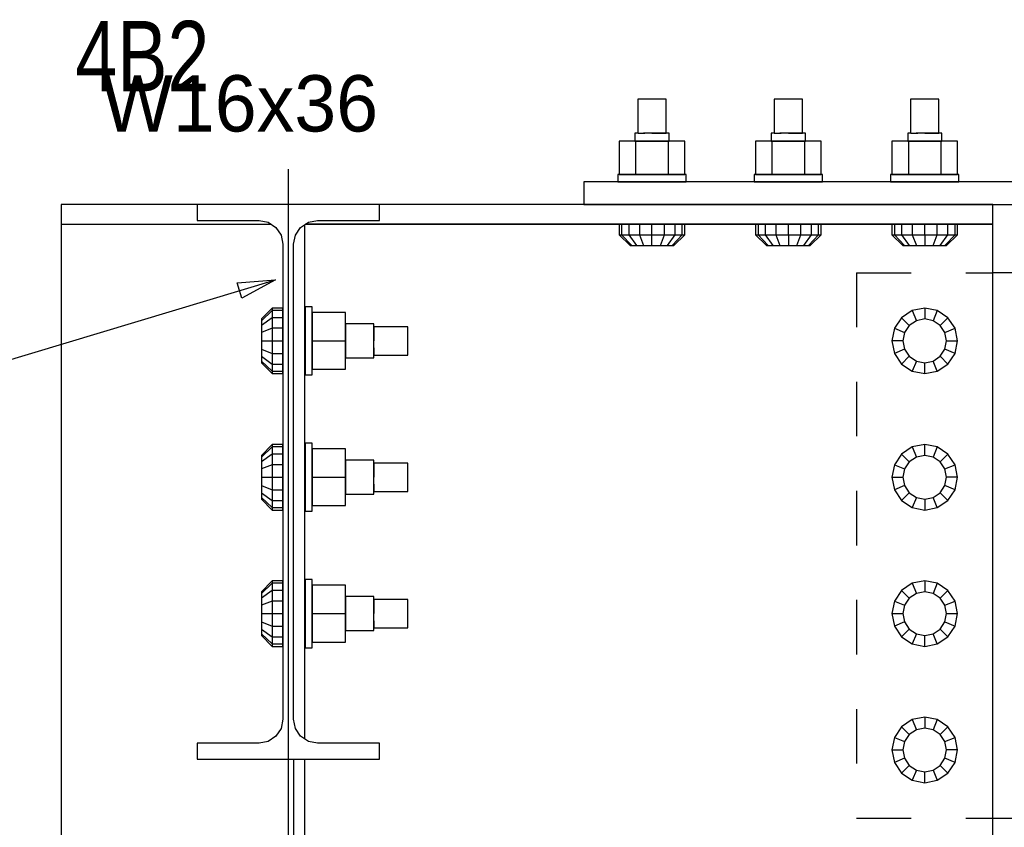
# Model space of a CAD drawing. Header units: inches. Extents: x -17.2 to 17.5, y -11.2 to 11.2.
# Tile 6 of 41: x -13.2 to -11.4, y 2.5 to 4. Entities that reach past the tile are written whole.
import ezdxf
from ezdxf.enums import TextEntityAlignment as Align

# ---------------------------------------------------------------- set-up
doc = ezdxf.new("R2010")
doc.units = ezdxf.units.IN
doc.header["$LTSCALE"] = 2.5
doc.header["$MEASUREMENT"] = 0
doc.linetypes.add('SDS2_5', pattern=[0.04, 0.02, -0.02])
doc.layers.add('Layer_0', color=7, linetype='Continuous')

msp = doc.modelspace()

# ---------------------------------------------------------------- linework, layer by layer
at = {"color": 1, "linetype": 'Continuous'}
for p, q in [((-12.6983, 3.7399), (-12.6983, -1.5161)), ((-12.6983, 3.7399), (-12.6983, -1.5161)), ((-13.8368, 3.2015), (-12.7218, 3.537)), ((-12.792, 3.5313), (-12.7218, 3.537)), ((-12.7835, 3.503), (-12.792, 3.5313)), ((-12.7218, 3.537), (-12.7835, 3.503)), ((-12.7218, 3.537), (-12.7218, 3.537))]:
    msp.add_line(p, q, dxfattribs=at)
at = {"color": 1, "linetype": 'SDS2_5'}
for p, q in [((-11.6566, 3.55), (-11.4066, 3.55)), ((-11.6566, 3.55), (-11.6566, 2.55)), ((-11.6566, 2.55), (-11.4066, 2.55))]:
    msp.add_line(p, q, dxfattribs=at)
at = {"layer": 'Layer_0', "color": 1, "linetype": 'Continuous'}
for p, q in [((-12.0542, 3.8683), (-12.0577, 3.8683)), ((-12.0577, 3.8683), (-12.0577, 3.8058)), ((-12.0446, 3.8683), (-12.0542, 3.8683)), ((-12.0316, 3.8683), (-12.0446, 3.8683)), ((-12.0186, 3.8683), (-12.0316, 3.8683)), ((-12.0091, 3.8683), (-12.0186, 3.8683)), ((-12.0056, 3.8683), (-12.0091, 3.8683)), ((-12.0056, 3.8058), (-12.0056, 3.8683)), ((-11.8042, 3.8683), (-11.8077, 3.8683)), ((-11.8077, 3.8683), (-11.8077, 3.8058)), ((-11.7946, 3.8683), (-11.8042, 3.8683)), ((-11.7816, 3.8683), (-11.7946, 3.8683)), ((-11.7686, 3.8683), (-11.7816, 3.8683)), ((-11.7591, 3.8683), (-11.7686, 3.8683)), ((-11.7556, 3.8683), (-11.7591, 3.8683)), ((-11.7556, 3.8058), (-11.7556, 3.8683)), ((-11.5542, 3.8683), (-11.5577, 3.8683)), ((-11.5577, 3.8683), (-11.5577, 3.8058)), ((-11.5446, 3.8683), (-11.5542, 3.8683)), ((-11.5316, 3.8683), (-11.5446, 3.8683)), ((-11.5186, 3.8683), (-11.5316, 3.8683)), ((-11.5091, 3.8683), (-11.5186, 3.8683)), ((-11.5056, 3.8683), (-11.5091, 3.8683)), ((-11.5056, 3.8058), (-11.5056, 3.8683)), ((-12.0617, 3.7911), (-12.0918, 3.7911)), ((-12.0918, 3.7911), (-12.0918, 3.7299)), ((-12.0587, 3.8058), (-12.0629, 3.8058)), ((-12.0629, 3.8058), (-12.0629, 3.7911)), ((-12.0629, 3.7911), (-12.0587, 3.7911)), ((-12.0015, 3.7911), (-12.0617, 3.7911)), ((-12.0617, 3.7911), (-12.0617, 3.7299)), ((-12.0587, 3.7911), (-12.0472, 3.7911)), ((-12.0577, 3.8058), (-12.0542, 3.8058)), ((-12.0542, 3.8058), (-12.0446, 3.8058)), ((-12.0316, 3.8058), (-12.0472, 3.8058)), ((-12.0472, 3.7911), (-12.0316, 3.7911)), ((-12.0316, 3.8058), (-12.0186, 3.8058)), ((-12.016, 3.8058), (-12.0316, 3.8058)), ((-12.0316, 3.7911), (-12.016, 3.7911)), ((-12.0186, 3.8058), (-12.0091, 3.8058)), ((-12.0046, 3.8058), (-12.016, 3.8058)), ((-12.016, 3.7911), (-12.0046, 3.7911)), ((-12.0091, 3.8058), (-12.0056, 3.8058)), ((-12.0004, 3.8058), (-12.0046, 3.8058)), ((-12.0046, 3.7911), (-12.0004, 3.7911)), ((-12.0015, 3.7299), (-12.0015, 3.7911)), ((-11.9715, 3.7911), (-12.0015, 3.7911)), ((-12.0004, 3.7911), (-12.0004, 3.8058)), ((-11.9715, 3.7299), (-11.9715, 3.7911)), ((-11.8117, 3.7911), (-11.8418, 3.7911)), ((-11.8418, 3.7911), (-11.8418, 3.7299)), ((-11.8087, 3.8058), (-11.8129, 3.8058)), ((-11.8129, 3.8058), (-11.8129, 3.7911)), ((-11.8129, 3.7911), (-11.8087, 3.7911)), ((-11.7515, 3.7911), (-11.8117, 3.7911)), ((-11.8117, 3.7911), (-11.8117, 3.7299)), ((-11.8087, 3.7911), (-11.7972, 3.7911)), ((-11.8077, 3.8058), (-11.8042, 3.8058)), ((-11.8042, 3.8058), (-11.7946, 3.8058)), ((-11.7816, 3.8058), (-11.7972, 3.8058)), ((-11.7972, 3.7911), (-11.7816, 3.7911)), ((-11.7816, 3.8058), (-11.7686, 3.8058)), ((-11.766, 3.8058), (-11.7816, 3.8058)), ((-11.7816, 3.7911), (-11.766, 3.7911)), ((-11.7686, 3.8058), (-11.7591, 3.8058)), ((-11.7546, 3.8058), (-11.766, 3.8058)), ((-11.766, 3.7911), (-11.7546, 3.7911)), ((-11.7591, 3.8058), (-11.7556, 3.8058)), ((-11.7504, 3.8058), (-11.7546, 3.8058)), ((-11.7546, 3.7911), (-11.7504, 3.7911)), ((-11.7515, 3.7299), (-11.7515, 3.7911)), ((-11.7215, 3.7911), (-11.7515, 3.7911)), ((-11.7504, 3.7911), (-11.7504, 3.8058)), ((-11.7215, 3.7299), (-11.7215, 3.7911)), ((-11.5617, 3.7911), (-11.5918, 3.7911)), ((-11.5918, 3.7911), (-11.5918, 3.7299)), ((-11.5587, 3.8058), (-11.5629, 3.8058)), ((-11.5629, 3.8058), (-11.5629, 3.7911)), ((-11.5629, 3.7911), (-11.5587, 3.7911)), ((-11.5015, 3.7911), (-11.5617, 3.7911)), ((-11.5617, 3.7911), (-11.5617, 3.7299)), ((-11.5587, 3.7911), (-11.5472, 3.7911)), ((-11.5577, 3.8058), (-11.5542, 3.8058)), ((-11.5542, 3.8058), (-11.5446, 3.8058)), ((-11.5316, 3.8058), (-11.5472, 3.8058)), ((-11.5472, 3.7911), (-11.5316, 3.7911)), ((-11.5316, 3.8058), (-11.5186, 3.8058)), ((-11.516, 3.8058), (-11.5316, 3.8058)), ((-11.5316, 3.7911), (-11.516, 3.7911)), ((-11.5186, 3.8058), (-11.5091, 3.8058)), ((-11.5046, 3.8058), (-11.516, 3.8058)), ((-11.516, 3.7911), (-11.5046, 3.7911)), ((-11.5091, 3.8058), (-11.5056, 3.8058)), ((-11.5004, 3.8058), (-11.5046, 3.8058)), ((-11.5046, 3.7911), (-11.5004, 3.7911)), ((-11.5015, 3.7299), (-11.5015, 3.7911)), ((-11.4715, 3.7911), (-11.5015, 3.7911)), ((-11.5004, 3.7911), (-11.5004, 3.8058)), ((-11.4715, 3.7299), (-11.4715, 3.7911)), ((-12.0894, 3.7299), (-12.0941, 3.7299)), ((-12.0941, 3.7299), (-12.0941, 3.7168)), ((-12.0918, 3.7299), (-12.0617, 3.7299)), ((-12.0758, 3.7299), (-12.0894, 3.7299)), ((-12.0555, 3.7299), (-12.0758, 3.7299)), ((-12.0617, 3.7299), (-12.0015, 3.7299)), ((-12.0316, 3.7299), (-12.0555, 3.7299)), ((-12.0077, 3.7299), (-12.0316, 3.7299)), ((-11.9874, 3.7299), (-12.0077, 3.7299)), ((-12.0015, 3.7299), (-11.9715, 3.7299)), ((-11.9739, 3.7299), (-11.9874, 3.7299)), ((-11.9691, 3.7299), (-11.9739, 3.7299)), ((-11.9691, 3.7168), (-11.9691, 3.7299)), ((-11.8394, 3.7299), (-11.8441, 3.7299)), ((-11.8441, 3.7299), (-11.8441, 3.7168)), ((-11.8418, 3.7299), (-11.8117, 3.7299)), ((-11.8258, 3.7299), (-11.8394, 3.7299)), ((-11.8055, 3.7299), (-11.8258, 3.7299)), ((-11.8117, 3.7299), (-11.7515, 3.7299)), ((-11.7816, 3.7299), (-11.8055, 3.7299)), ((-11.7577, 3.7299), (-11.7816, 3.7299)), ((-11.7374, 3.7299), (-11.7577, 3.7299)), ((-11.7515, 3.7299), (-11.7215, 3.7299)), ((-11.7239, 3.7299), (-11.7374, 3.7299)), ((-11.7191, 3.7299), (-11.7239, 3.7299)), ((-11.7191, 3.7168), (-11.7191, 3.7299)), ((-11.5894, 3.7299), (-11.5941, 3.7299)), ((-11.5941, 3.7299), (-11.5941, 3.7168)), ((-11.5918, 3.7299), (-11.5617, 3.7299)), ((-11.5758, 3.7299), (-11.5894, 3.7299)), ((-11.5555, 3.7299), (-11.5758, 3.7299)), ((-11.5617, 3.7299), (-11.5015, 3.7299)), ((-11.5316, 3.7299), (-11.5555, 3.7299)), ((-11.5077, 3.7299), (-11.5316, 3.7299)), ((-11.4874, 3.7299), (-11.5077, 3.7299)), ((-11.5015, 3.7299), (-11.4715, 3.7299)), ((-11.4739, 3.7299), (-11.4874, 3.7299)), ((-11.4691, 3.7299), (-11.4739, 3.7299)), ((-11.4691, 3.7168), (-11.4691, 3.7299)), ((-12.0941, 3.7168), (-12.0894, 3.7168)), ((-12.0894, 3.7168), (-12.0758, 3.7168)), ((-12.0758, 3.7168), (-12.0555, 3.7168)), ((-12.0587, 3.7168), (-12.0629, 3.7168)), ((-12.0629, 3.7168), (-12.0629, 3.7167)), ((-12.0472, 3.7168), (-12.0587, 3.7168)), ((-12.0555, 3.7168), (-12.0316, 3.7168)), ((-12.0316, 3.7168), (-12.0472, 3.7168)), ((-12.0316, 3.7168), (-12.0077, 3.7168)), ((-12.016, 3.7168), (-12.0316, 3.7168)), ((-12.0046, 3.7168), (-12.016, 3.7168)), ((-12.0077, 3.7168), (-11.9874, 3.7168)), ((-12.0004, 3.7168), (-12.0046, 3.7168)), ((-12.0004, 3.7167), (-12.0004, 3.7168)), ((-11.9874, 3.7168), (-11.9739, 3.7168)), ((-11.9739, 3.7168), (-11.9691, 3.7168)), ((-11.8441, 3.7168), (-11.8394, 3.7168)), ((-11.8394, 3.7168), (-11.8258, 3.7168)), ((-11.8258, 3.7168), (-11.8055, 3.7168)), ((-11.8087, 3.7168), (-11.8129, 3.7168)), ((-11.8129, 3.7168), (-11.8129, 3.7167)), ((-11.7972, 3.7168), (-11.8087, 3.7168)), ((-11.8055, 3.7168), (-11.7816, 3.7168)), ((-11.7816, 3.7168), (-11.7972, 3.7168)), ((-11.7816, 3.7168), (-11.7577, 3.7168)), ((-11.766, 3.7168), (-11.7816, 3.7168)), ((-11.7546, 3.7168), (-11.766, 3.7168)), ((-11.7577, 3.7168), (-11.7374, 3.7168)), ((-11.7504, 3.7168), (-11.7546, 3.7168)), ((-11.7504, 3.7167), (-11.7504, 3.7168)), ((-11.7374, 3.7168), (-11.7239, 3.7168)), ((-11.7239, 3.7168), (-11.7191, 3.7168)), ((-11.5941, 3.7168), (-11.5894, 3.7168)), ((-11.5894, 3.7168), (-11.5758, 3.7168)), ((-11.5758, 3.7168), (-11.5555, 3.7168)), ((-11.5587, 3.7168), (-11.5629, 3.7168)), ((-11.5629, 3.7168), (-11.5629, 3.7167)), ((-11.5472, 3.7168), (-11.5587, 3.7168)), ((-11.5555, 3.7168), (-11.5316, 3.7168)), ((-11.5316, 3.7168), (-11.5472, 3.7168)), ((-11.5316, 3.7168), (-11.5077, 3.7168)), ((-11.516, 3.7168), (-11.5316, 3.7168)), ((-11.5046, 3.7168), (-11.516, 3.7168)), ((-11.5077, 3.7168), (-11.4874, 3.7168)), ((-11.5004, 3.7168), (-11.5046, 3.7168)), ((-11.5004, 3.7167), (-11.5004, 3.7168)), ((-11.4874, 3.7168), (-11.4739, 3.7168)), ((-11.4739, 3.7168), (-11.4691, 3.7168)), ((-12.0872, 3.639), (-12.0918, 3.639)), ((-12.0918, 3.639), (-12.0918, 3.6195)), ((-12.0741, 3.639), (-12.0872, 3.639)), ((-12.0872, 3.639), (-12.0872, 3.6195)), ((-12.0546, 3.639), (-12.0741, 3.639)), ((-12.0741, 3.639), (-12.0741, 3.6195)), ((-12.0629, 3.6392), (-12.0629, 3.639)), ((-12.0629, 3.639), (-12.0587, 3.639)), ((-12.0587, 3.639), (-12.0472, 3.639)), ((-12.0316, 3.639), (-12.0546, 3.639)), ((-12.0546, 3.639), (-12.0546, 3.6195)), ((-12.0472, 3.639), (-12.0316, 3.639)), ((-12.0316, 3.6195), (-12.0316, 3.639)), ((-12.0086, 3.639), (-12.0316, 3.639)), ((-12.0316, 3.639), (-12.016, 3.639)), ((-12.016, 3.639), (-12.0046, 3.639)), ((-12.0086, 3.6195), (-12.0086, 3.639)), ((-11.9891, 3.639), (-12.0086, 3.639)), ((-12.0046, 3.639), (-12.0004, 3.639)), ((-12.0004, 3.639), (-12.0004, 3.6392)), ((-11.9891, 3.6195), (-11.9891, 3.639)), ((-11.9761, 3.639), (-11.9891, 3.639)), ((-11.9761, 3.6195), (-11.9761, 3.639)), ((-11.9715, 3.639), (-11.9761, 3.639)), ((-11.9715, 3.6195), (-11.9715, 3.639)), ((-11.8372, 3.639), (-11.8418, 3.639)), ((-11.8418, 3.639), (-11.8418, 3.6195)), ((-11.8241, 3.639), (-11.8372, 3.639)), ((-11.8372, 3.639), (-11.8372, 3.6195)), ((-11.8046, 3.639), (-11.8241, 3.639)), ((-11.8241, 3.639), (-11.8241, 3.6195)), ((-11.8129, 3.6392), (-11.8129, 3.639)), ((-11.8129, 3.639), (-11.8087, 3.639)), ((-11.8087, 3.639), (-11.7972, 3.639)), ((-11.7816, 3.639), (-11.8046, 3.639)), ((-11.8046, 3.639), (-11.8046, 3.6195)), ((-11.7972, 3.639), (-11.7816, 3.639)), ((-11.7816, 3.6195), (-11.7816, 3.639)), ((-11.7586, 3.639), (-11.7816, 3.639)), ((-11.7816, 3.639), (-11.766, 3.639)), ((-11.766, 3.639), (-11.7546, 3.639)), ((-11.7586, 3.6195), (-11.7586, 3.639)), ((-11.7391, 3.639), (-11.7586, 3.639)), ((-11.7546, 3.639), (-11.7504, 3.639)), ((-11.7504, 3.639), (-11.7504, 3.6392)), ((-11.7391, 3.6195), (-11.7391, 3.639)), ((-11.7261, 3.639), (-11.7391, 3.639)), ((-11.7261, 3.6195), (-11.7261, 3.639)), ((-11.7215, 3.639), (-11.7261, 3.639)), ((-11.7215, 3.6195), (-11.7215, 3.639)), ((-11.5872, 3.639), (-11.5918, 3.639)), ((-11.5918, 3.639), (-11.5918, 3.6195)), ((-11.5741, 3.639), (-11.5872, 3.639)), ((-11.5872, 3.639), (-11.5872, 3.6195)), ((-11.5546, 3.639), (-11.5741, 3.639)), ((-11.5741, 3.639), (-11.5741, 3.6195)), ((-11.5629, 3.6392), (-11.5629, 3.639)), ((-11.5629, 3.639), (-11.5587, 3.639)), ((-11.5587, 3.639), (-11.5472, 3.639)), ((-11.5316, 3.639), (-11.5546, 3.639)), ((-11.5546, 3.639), (-11.5546, 3.6195)), ((-11.5472, 3.639), (-11.5316, 3.639)), ((-11.5316, 3.6195), (-11.5316, 3.639)), ((-11.5086, 3.639), (-11.5316, 3.639)), ((-11.5316, 3.639), (-11.516, 3.639)), ((-11.516, 3.639), (-11.5046, 3.639)), ((-11.5086, 3.6195), (-11.5086, 3.639)), ((-11.4891, 3.639), (-11.5086, 3.639)), ((-11.5046, 3.639), (-11.5004, 3.639)), ((-11.5004, 3.639), (-11.5004, 3.6392)), ((-11.4891, 3.6195), (-11.4891, 3.639)), ((-11.4761, 3.639), (-11.4891, 3.639)), ((-11.4761, 3.6195), (-11.4761, 3.639)), ((-11.4715, 3.639), (-11.4761, 3.639)), ((-11.4715, 3.6195), (-11.4715, 3.639)), ((-12.0918, 3.6195), (-12.0872, 3.6195)), ((-12.0918, 3.6195), (-12.0717, 3.5999)), ((-12.0872, 3.6195), (-12.0741, 3.6195)), ((-12.0872, 3.6195), (-12.0687, 3.5999)), ((-12.0741, 3.6195), (-12.0546, 3.6195)), ((-12.0741, 3.6195), (-12.06, 3.5999)), ((-12.0546, 3.6195), (-12.0316, 3.6195)), ((-12.0546, 3.6195), (-12.047, 3.5999)), ((-12.0316, 3.6195), (-12.0086, 3.6195)), ((-12.0316, 3.5999), (-12.0316, 3.6195)), ((-12.0163, 3.5999), (-12.0086, 3.6195)), ((-12.0086, 3.6195), (-11.9891, 3.6195)), ((-12.0033, 3.5999), (-11.9891, 3.6195)), ((-11.9946, 3.5999), (-11.9761, 3.6195)), ((-11.9915, 3.5999), (-11.9715, 3.6195)), ((-11.9891, 3.6195), (-11.9761, 3.6195)), ((-11.9761, 3.6195), (-11.9715, 3.6195)), ((-11.8418, 3.6195), (-11.8372, 3.6195)), ((-11.8418, 3.6195), (-11.8217, 3.5999)), ((-11.8372, 3.6195), (-11.8241, 3.6195)), ((-11.8372, 3.6195), (-11.8187, 3.5999)), ((-11.8241, 3.6195), (-11.8046, 3.6195)), ((-11.8241, 3.6195), (-11.81, 3.5999)), ((-11.8046, 3.6195), (-11.7816, 3.6195)), ((-11.8046, 3.6195), (-11.797, 3.5999)), ((-11.7816, 3.6195), (-11.7586, 3.6195)), ((-11.7816, 3.6195), (-11.7816, 3.5999)), ((-11.7663, 3.5999), (-11.7586, 3.6195)), ((-11.7586, 3.6195), (-11.7391, 3.6195)), ((-11.7533, 3.5999), (-11.7391, 3.6195)), ((-11.7446, 3.5999), (-11.7261, 3.6195)), ((-11.7415, 3.5999), (-11.7215, 3.6195)), ((-11.7391, 3.6195), (-11.7261, 3.6195)), ((-11.7261, 3.6195), (-11.7215, 3.6195)), ((-11.5918, 3.6195), (-11.5872, 3.6195)), ((-11.5918, 3.6195), (-11.5717, 3.5999)), ((-11.5872, 3.6195), (-11.5741, 3.6195)), ((-11.5872, 3.6195), (-11.5687, 3.5999)), ((-11.5741, 3.6195), (-11.5546, 3.6195)), ((-11.5741, 3.6195), (-11.56, 3.5999)), ((-11.5546, 3.6195), (-11.5316, 3.6195)), ((-11.5546, 3.6195), (-11.547, 3.5999)), ((-11.5316, 3.6195), (-11.5086, 3.6195)), ((-11.5316, 3.6195), (-11.5316, 3.5999)), ((-11.5163, 3.5999), (-11.5086, 3.6195)), ((-11.5086, 3.6195), (-11.4891, 3.6195)), ((-11.5033, 3.5999), (-11.4891, 3.6195)), ((-11.4946, 3.5999), (-11.4761, 3.6195)), ((-11.4915, 3.5999), (-11.4715, 3.6195)), ((-11.4891, 3.6195), (-11.4761, 3.6195)), ((-11.4761, 3.6195), (-11.4715, 3.6195)), ((-12.0717, 3.5999), (-12.0687, 3.5999)), ((-12.0687, 3.5999), (-12.06, 3.5999)), ((-12.06, 3.5999), (-12.047, 3.5999)), ((-12.047, 3.5999), (-12.0316, 3.5999)), ((-12.0316, 3.5999), (-12.0163, 3.5999)), ((-12.0163, 3.5999), (-12.0033, 3.5999)), ((-12.0033, 3.5999), (-11.9946, 3.5999)), ((-11.9946, 3.5999), (-11.9915, 3.5999)), ((-11.8217, 3.5999), (-11.8187, 3.5999)), ((-11.8187, 3.5999), (-11.81, 3.5999)), ((-11.81, 3.5999), (-11.797, 3.5999)), ((-11.797, 3.5999), (-11.7816, 3.5999)), ((-11.7816, 3.5999), (-11.7663, 3.5999)), ((-11.7663, 3.5999), (-11.7533, 3.5999)), ((-11.7533, 3.5999), (-11.7446, 3.5999)), ((-11.7446, 3.5999), (-11.7415, 3.5999)), ((-11.5717, 3.5999), (-11.5687, 3.5999)), ((-11.5687, 3.5999), (-11.56, 3.5999)), ((-11.56, 3.5999), (-11.547, 3.5999)), ((-11.547, 3.5999), (-11.5316, 3.5999)), ((-11.5316, 3.5999), (-11.5163, 3.5999)), ((-11.5163, 3.5999), (-11.5033, 3.5999)), ((-11.5033, 3.5999), (-11.4946, 3.5999)), ((-11.4946, 3.5999), (-11.4915, 3.5999)), ((-12.7278, 3.4851), (-12.7473, 3.4651)), ((-12.7082, 3.4851), (-12.7278, 3.4851)), ((-12.7278, 3.4851), (-12.7278, 3.4806)), ((-12.7082, 3.4806), (-12.7082, 3.4851)), ((-12.6545, 3.4875), (-12.6675, 3.4875)), ((-12.6675, 3.4875), (-12.6675, 3.4827)), ((-12.6545, 3.4827), (-12.6545, 3.4875)), ((-11.5316, 3.4851), (-11.5546, 3.4806)), ((-11.5086, 3.4806), (-11.5316, 3.4851)), ((-11.5316, 3.4851), (-11.5316, 3.4651)), ((-12.7278, 3.4806), (-12.7473, 3.462)), ((-12.7278, 3.4675), (-12.7473, 3.4534)), ((-12.7082, 3.4806), (-12.7278, 3.4806)), ((-12.7278, 3.4806), (-12.7278, 3.4675)), ((-12.7082, 3.4675), (-12.7278, 3.4675)), ((-12.7278, 3.4675), (-12.7278, 3.448)), ((-12.7082, 3.4675), (-12.7082, 3.4806)), ((-12.7082, 3.448), (-12.7082, 3.4675)), ((-12.6675, 3.4827), (-12.6675, 3.4692)), ((-12.6675, 3.4692), (-12.6675, 3.4489)), ((-12.6545, 3.4692), (-12.6545, 3.4827)), ((-12.5933, 3.4771), (-12.6545, 3.4771)), ((-12.6545, 3.4771), (-12.6545, 3.425)), ((-12.6545, 3.4489), (-12.6545, 3.4692)), ((-12.5933, 3.425), (-12.5933, 3.4771)), ((-11.5741, 3.4675), (-11.5872, 3.448)), ((-11.5546, 3.4806), (-11.5741, 3.4675)), ((-11.5741, 3.4675), (-11.56, 3.4534)), ((-11.5546, 3.4806), (-11.547, 3.462)), ((-11.5086, 3.4806), (-11.5163, 3.462)), ((-11.4891, 3.4675), (-11.5086, 3.4806)), ((-11.5033, 3.4534), (-11.4891, 3.4675)), ((-11.4761, 3.448), (-11.4891, 3.4675)), ((-12.7473, 3.4651), (-12.7473, 3.462)), ((-12.7473, 3.462), (-12.7473, 3.4534)), ((-12.7473, 3.4534), (-12.7473, 3.4403)), ((-12.7278, 3.448), (-12.7473, 3.4403)), ((-12.7082, 3.448), (-12.7278, 3.448)), ((-12.7278, 3.448), (-12.7278, 3.425)), ((-12.7081, 3.4563), (-12.7082, 3.4563)), ((-12.7082, 3.4563), (-12.7082, 3.4521)), ((-12.7082, 3.4521), (-12.7082, 3.4406)), ((-12.7082, 3.425), (-12.7082, 3.448)), ((-12.6675, 3.4563), (-12.6677, 3.4563)), ((-12.6675, 3.4521), (-12.6675, 3.4563)), ((-12.6675, 3.4406), (-12.6675, 3.4521)), ((-12.6675, 3.4489), (-12.6675, 3.425)), ((-12.6545, 3.425), (-12.6545, 3.4489)), ((-12.5414, 3.4563), (-12.5933, 3.4563)), ((-12.5933, 3.4563), (-12.5933, 3.4521)), ((-12.5933, 3.4521), (-12.5933, 3.4406)), ((-12.5414, 3.4521), (-12.5414, 3.4563)), ((-12.5414, 3.4406), (-12.5414, 3.4521)), ((-12.4789, 3.451), (-12.5414, 3.451)), ((-12.5414, 3.451), (-12.5414, 3.4476)), ((-12.5414, 3.4476), (-12.5414, 3.438)), ((-12.4789, 3.4476), (-12.4789, 3.451)), ((-12.4789, 3.438), (-12.4789, 3.4476)), ((-11.5872, 3.448), (-11.5918, 3.425)), ((-11.5872, 3.448), (-11.5687, 3.4403)), ((-11.56, 3.4534), (-11.5687, 3.4403)), ((-11.547, 3.462), (-11.56, 3.4534)), ((-11.5316, 3.4651), (-11.547, 3.462)), ((-11.5163, 3.462), (-11.5316, 3.4651)), ((-11.5033, 3.4534), (-11.5163, 3.462)), ((-11.4946, 3.4403), (-11.5033, 3.4534)), ((-11.4946, 3.4403), (-11.4761, 3.448)), ((-11.4715, 3.425), (-11.4761, 3.448)), ((-12.7473, 3.4403), (-12.7473, 3.425)), ((-12.7082, 3.4406), (-12.7082, 3.425)), ((-12.6675, 3.425), (-12.6675, 3.4406)), ((-12.5933, 3.4406), (-12.5933, 3.425)), ((-12.5414, 3.425), (-12.5414, 3.4406)), ((-12.5414, 3.438), (-12.5414, 3.425)), ((-12.4789, 3.425), (-12.4789, 3.438)), ((-11.5687, 3.4403), (-11.5717, 3.425)), ((-11.4915, 3.425), (-11.4946, 3.4403)), ((-12.7473, 3.425), (-12.7278, 3.425)), ((-12.7473, 3.425), (-12.7473, 3.4097)), ((-12.7278, 3.425), (-12.7082, 3.425)), ((-12.7278, 3.425), (-12.7278, 3.402)), ((-12.7082, 3.402), (-12.7082, 3.425)), ((-12.7082, 3.425), (-12.7082, 3.4094)), ((-12.6675, 3.425), (-12.6675, 3.4011)), ((-12.6675, 3.4094), (-12.6675, 3.425)), ((-12.6545, 3.4011), (-12.6545, 3.425)), ((-12.6545, 3.425), (-12.5933, 3.425)), ((-12.6545, 3.425), (-12.6545, 3.3729)), ((-12.5933, 3.425), (-12.5933, 3.4094)), ((-12.5933, 3.3729), (-12.5933, 3.425)), ((-12.5414, 3.4094), (-12.5414, 3.425)), ((-12.5414, 3.412), (-12.5414, 3.4025)), ((-12.4789, 3.412), (-12.4789, 3.425)), ((-12.4789, 3.4025), (-12.4789, 3.412)), ((-11.5717, 3.425), (-11.5918, 3.425)), ((-11.5918, 3.425), (-11.5872, 3.402)), ((-11.5717, 3.425), (-11.5687, 3.4097)), ((-11.4946, 3.4097), (-11.4915, 3.425)), ((-11.4915, 3.425), (-11.4715, 3.425)), ((-11.4761, 3.402), (-11.4715, 3.425)), ((-12.7473, 3.4097), (-12.7278, 3.402)), ((-12.7473, 3.4097), (-12.7473, 3.3967)), ((-12.7473, 3.3967), (-12.7278, 3.3825)), ((-12.7473, 3.3967), (-12.7473, 3.388)), ((-12.7278, 3.402), (-12.7082, 3.402)), ((-12.7278, 3.402), (-12.7278, 3.3825)), ((-12.7082, 3.4094), (-12.7082, 3.3979)), ((-12.7082, 3.3825), (-12.7082, 3.402)), ((-12.7082, 3.3979), (-12.7082, 3.3938)), ((-12.7082, 3.3938), (-12.7081, 3.3938)), ((-12.6677, 3.3938), (-12.6675, 3.3938)), ((-12.6675, 3.3979), (-12.6675, 3.4094)), ((-12.6675, 3.4011), (-12.6675, 3.3808)), ((-12.6675, 3.3938), (-12.6675, 3.3979)), ((-12.6545, 3.3808), (-12.6545, 3.4011)), ((-12.5933, 3.4094), (-12.5933, 3.3979)), ((-12.5933, 3.3979), (-12.5933, 3.3938)), ((-12.5933, 3.3938), (-12.5414, 3.3938)), ((-12.5414, 3.3979), (-12.5414, 3.4094)), ((-12.5414, 3.4025), (-12.5414, 3.399)), ((-12.5414, 3.399), (-12.4789, 3.399)), ((-12.5414, 3.3938), (-12.5414, 3.3979)), ((-12.4789, 3.399), (-12.4789, 3.4025)), ((-11.5687, 3.4097), (-11.5872, 3.402)), ((-11.5872, 3.402), (-11.5741, 3.3825)), ((-11.56, 3.3967), (-11.5741, 3.3825)), ((-11.5687, 3.4097), (-11.56, 3.3967)), ((-11.56, 3.3967), (-11.547, 3.388)), ((-11.5163, 3.388), (-11.5033, 3.3967)), ((-11.5033, 3.3967), (-11.4946, 3.4097)), ((-11.4891, 3.3825), (-11.5033, 3.3967)), ((-11.4761, 3.402), (-11.4946, 3.4097)), ((-11.4891, 3.3825), (-11.4761, 3.402)), ((-12.7473, 3.388), (-12.7278, 3.3694)), ((-12.7473, 3.388), (-12.7473, 3.3849)), ((-12.7473, 3.3849), (-12.7278, 3.3649)), ((-12.7278, 3.3825), (-12.7082, 3.3825)), ((-12.7278, 3.3825), (-12.7278, 3.3694)), ((-12.7082, 3.3694), (-12.7082, 3.3825)), ((-12.6675, 3.3808), (-12.6675, 3.3673)), ((-12.6545, 3.3673), (-12.6545, 3.3808)), ((-11.5741, 3.3825), (-11.5546, 3.3694)), ((-11.547, 3.388), (-11.5546, 3.3694)), ((-11.547, 3.388), (-11.5316, 3.3849)), ((-11.5316, 3.3849), (-11.5163, 3.388)), ((-11.5316, 3.3649), (-11.5316, 3.3849)), ((-11.5086, 3.3694), (-11.5163, 3.388)), ((-11.5086, 3.3694), (-11.4891, 3.3825)), ((-12.7278, 3.3694), (-12.7082, 3.3694)), ((-12.7278, 3.3694), (-12.7278, 3.3649)), ((-12.7278, 3.3649), (-12.7082, 3.3649)), ((-12.7082, 3.3649), (-12.7082, 3.3694)), ((-12.6675, 3.3673), (-12.6675, 3.3625)), ((-12.6675, 3.3625), (-12.6545, 3.3625)), ((-12.6545, 3.3729), (-12.5933, 3.3729)), ((-12.6545, 3.3625), (-12.6545, 3.3673)), ((-11.5546, 3.3694), (-11.5316, 3.3649)), ((-11.5316, 3.3649), (-11.5086, 3.3694)), ((-12.7278, 3.2351), (-12.7473, 3.2151)), ((-12.7082, 3.2351), (-12.7278, 3.2351)), ((-12.7278, 3.2351), (-12.7278, 3.2306)), ((-12.7082, 3.2306), (-12.7082, 3.2351)), ((-12.6545, 3.2375), (-12.6675, 3.2375)), ((-12.6675, 3.2375), (-12.6675, 3.2327)), ((-12.6675, 3.2327), (-12.6675, 3.2192)), ((-12.6545, 3.2327), (-12.6545, 3.2375)), ((-12.6545, 3.2192), (-12.6545, 3.2327)), ((-11.5316, 3.2351), (-11.5546, 3.2306)), ((-11.5316, 3.2151), (-11.5316, 3.2351)), ((-11.5086, 3.2306), (-11.5316, 3.2351)), ((-12.7278, 3.2306), (-12.7473, 3.212)), ((-12.7278, 3.2175), (-12.7473, 3.2034)), ((-12.7473, 3.2151), (-12.7473, 3.212)), ((-12.7082, 3.2306), (-12.7278, 3.2306)), ((-12.7278, 3.2306), (-12.7278, 3.2175)), ((-12.7082, 3.2175), (-12.7278, 3.2175)), ((-12.7278, 3.2175), (-12.7278, 3.198)), ((-12.7082, 3.2175), (-12.7082, 3.2306)), ((-12.7082, 3.198), (-12.7082, 3.2175)), ((-12.6675, 3.2192), (-12.6675, 3.1989)), ((-12.5933, 3.2271), (-12.6545, 3.2271)), ((-12.6545, 3.2271), (-12.6545, 3.175)), ((-12.6545, 3.1989), (-12.6545, 3.2192)), ((-12.5933, 3.175), (-12.5933, 3.2271)), ((-11.5741, 3.2175), (-11.5872, 3.198)), ((-11.5546, 3.2306), (-11.5741, 3.2175)), ((-11.5741, 3.2175), (-11.56, 3.2034)), ((-11.5546, 3.2306), (-11.547, 3.212)), ((-11.5316, 3.2151), (-11.547, 3.212)), ((-11.5163, 3.212), (-11.5316, 3.2151)), ((-11.5086, 3.2306), (-11.5163, 3.212)), ((-11.4891, 3.2175), (-11.5086, 3.2306)), ((-11.5033, 3.2034), (-11.4891, 3.2175)), ((-11.4761, 3.198), (-11.4891, 3.2175)), ((-12.7473, 3.212), (-12.7473, 3.2034)), ((-12.7473, 3.2034), (-12.7473, 3.1903)), ((-12.7278, 3.198), (-12.7473, 3.1903)), ((-12.7082, 3.198), (-12.7278, 3.198)), ((-12.7278, 3.198), (-12.7278, 3.175)), ((-12.7081, 3.2063), (-12.7082, 3.2063)), ((-12.7082, 3.2063), (-12.7082, 3.2021)), ((-12.7082, 3.2021), (-12.7082, 3.1906)), ((-12.7082, 3.175), (-12.7082, 3.198)), ((-12.6675, 3.2063), (-12.6677, 3.2063)), ((-12.6675, 3.2021), (-12.6675, 3.2063)), ((-12.6675, 3.1906), (-12.6675, 3.2021)), ((-12.6675, 3.1989), (-12.6675, 3.175)), ((-12.6545, 3.175), (-12.6545, 3.1989)), ((-12.5414, 3.2063), (-12.5933, 3.2063)), ((-12.5933, 3.2063), (-12.5933, 3.2021)), ((-12.5933, 3.2021), (-12.5933, 3.1906)), ((-12.5414, 3.2021), (-12.5414, 3.2063)), ((-12.5414, 3.1906), (-12.5414, 3.2021)), ((-12.4789, 3.201), (-12.5414, 3.201)), ((-12.5414, 3.201), (-12.5414, 3.1976)), ((-12.5414, 3.1976), (-12.5414, 3.188)), ((-12.4789, 3.1976), (-12.4789, 3.201)), ((-12.4789, 3.188), (-12.4789, 3.1976)), ((-11.5872, 3.198), (-11.5918, 3.175)), ((-11.5872, 3.198), (-11.5687, 3.1903)), ((-11.56, 3.2034), (-11.5687, 3.1903)), ((-11.547, 3.212), (-11.56, 3.2034)), ((-11.5033, 3.2034), (-11.5163, 3.212)), ((-11.4946, 3.1903), (-11.5033, 3.2034)), ((-11.4946, 3.1903), (-11.4761, 3.198)), ((-11.4715, 3.175), (-11.4761, 3.198)), ((-12.7473, 3.1903), (-12.7473, 3.175)), ((-12.7082, 3.1906), (-12.7082, 3.175)), ((-12.6675, 3.175), (-12.6675, 3.1906)), ((-12.5933, 3.1906), (-12.5933, 3.175)), ((-12.5414, 3.175), (-12.5414, 3.1906)), ((-12.5414, 3.188), (-12.5414, 3.175)), ((-12.4789, 3.175), (-12.4789, 3.188)), ((-11.5687, 3.1903), (-11.5717, 3.175)), ((-11.4915, 3.175), (-11.4946, 3.1903)), ((-12.7473, 3.175), (-12.7278, 3.175)), ((-12.7473, 3.175), (-12.7473, 3.1597)), ((-12.7473, 3.1597), (-12.7278, 3.152)), ((-12.7473, 3.1597), (-12.7473, 3.1467)), ((-12.7278, 3.175), (-12.7082, 3.175)), ((-12.7278, 3.175), (-12.7278, 3.152)), ((-12.7082, 3.152), (-12.7082, 3.175)), ((-12.7082, 3.175), (-12.7082, 3.1594)), ((-12.7082, 3.1594), (-12.7082, 3.1479)), ((-12.6675, 3.175), (-12.6675, 3.1511)), ((-12.6675, 3.1594), (-12.6675, 3.175)), ((-12.6675, 3.1479), (-12.6675, 3.1594)), ((-12.6545, 3.1511), (-12.6545, 3.175)), ((-12.6545, 3.175), (-12.5933, 3.175)), ((-12.6545, 3.175), (-12.6545, 3.1229)), ((-12.5933, 3.175), (-12.5933, 3.1594)), ((-12.5933, 3.1229), (-12.5933, 3.175)), ((-12.5933, 3.1594), (-12.5933, 3.1479)), ((-12.5414, 3.1594), (-12.5414, 3.175)), ((-12.5414, 3.162), (-12.5414, 3.1525)), ((-12.5414, 3.1479), (-12.5414, 3.1594)), ((-12.4789, 3.162), (-12.4789, 3.175)), ((-12.4789, 3.1525), (-12.4789, 3.162)), ((-11.5918, 3.175), (-11.5717, 3.175)), ((-11.5918, 3.175), (-11.5872, 3.152)), ((-11.5687, 3.1597), (-11.5872, 3.152)), ((-11.5717, 3.175), (-11.5687, 3.1597)), ((-11.5687, 3.1597), (-11.56, 3.1467)), ((-11.5033, 3.1467), (-11.4946, 3.1597)), ((-11.4946, 3.1597), (-11.4915, 3.175)), ((-11.4761, 3.152), (-11.4946, 3.1597)), ((-11.4715, 3.175), (-11.4915, 3.175)), ((-11.4761, 3.152), (-11.4715, 3.175)), ((-12.7473, 3.1467), (-12.7278, 3.1325)), ((-12.7473, 3.1467), (-12.7473, 3.138)), ((-12.7278, 3.152), (-12.7082, 3.152)), ((-12.7278, 3.152), (-12.7278, 3.1325)), ((-12.7082, 3.1325), (-12.7082, 3.152)), ((-12.7082, 3.1479), (-12.7082, 3.1438)), ((-12.7082, 3.1438), (-12.7081, 3.1438)), ((-12.6677, 3.1438), (-12.6675, 3.1438)), ((-12.6675, 3.1511), (-12.6675, 3.1308)), ((-12.6675, 3.1438), (-12.6675, 3.1479)), ((-12.6545, 3.1308), (-12.6545, 3.1511)), ((-12.5933, 3.1479), (-12.5933, 3.1438)), ((-12.5933, 3.1438), (-12.5414, 3.1438)), ((-12.5414, 3.1525), (-12.5414, 3.149)), ((-12.5414, 3.149), (-12.4789, 3.149)), ((-12.5414, 3.1438), (-12.5414, 3.1479)), ((-12.4789, 3.149), (-12.4789, 3.1525)), ((-11.5872, 3.152), (-11.5741, 3.1325)), ((-11.56, 3.1467), (-11.5741, 3.1325)), ((-11.56, 3.1467), (-11.547, 3.138)), ((-11.5163, 3.138), (-11.5033, 3.1467)), ((-11.4891, 3.1325), (-11.5033, 3.1467)), ((-11.4891, 3.1325), (-11.4761, 3.152)), ((-12.7473, 3.138), (-12.7278, 3.1194)), ((-12.7473, 3.138), (-12.7473, 3.1349)), ((-12.7473, 3.1349), (-12.7278, 3.1149)), ((-12.7278, 3.1325), (-12.7082, 3.1325)), ((-12.7278, 3.1325), (-12.7278, 3.1194)), ((-12.7082, 3.1194), (-12.7082, 3.1325)), ((-12.6675, 3.1308), (-12.6675, 3.1173)), ((-12.6545, 3.1173), (-12.6545, 3.1308)), ((-12.6545, 3.1229), (-12.5933, 3.1229)), ((-11.5741, 3.1325), (-11.5546, 3.1194)), ((-11.547, 3.138), (-11.5546, 3.1194)), ((-11.547, 3.138), (-11.5316, 3.1349)), ((-11.5316, 3.1349), (-11.5163, 3.138)), ((-11.5316, 3.1349), (-11.5316, 3.1149)), ((-11.5086, 3.1194), (-11.5163, 3.138)), ((-11.5086, 3.1194), (-11.4891, 3.1325)), ((-12.7278, 3.1194), (-12.7082, 3.1194)), ((-12.7278, 3.1194), (-12.7278, 3.1149)), ((-12.7278, 3.1149), (-12.7082, 3.1149)), ((-12.7082, 3.1149), (-12.7082, 3.1194)), ((-12.6675, 3.1173), (-12.6675, 3.1125)), ((-12.6675, 3.1125), (-12.6545, 3.1125)), ((-12.6545, 3.1125), (-12.6545, 3.1173)), ((-11.5546, 3.1194), (-11.5316, 3.1149)), ((-11.5316, 3.1149), (-11.5086, 3.1194)), ((-12.7278, 2.9851), (-12.7473, 2.9651)), ((-12.7278, 2.9806), (-12.7473, 2.962)), ((-12.7082, 2.9851), (-12.7278, 2.9851)), ((-12.7278, 2.9851), (-12.7278, 2.9806)), ((-12.7082, 2.9806), (-12.7278, 2.9806)), ((-12.7278, 2.9806), (-12.7278, 2.9675)), ((-12.7082, 2.9806), (-12.7082, 2.9851)), ((-12.7082, 2.9675), (-12.7082, 2.9806)), ((-12.6545, 2.9875), (-12.6675, 2.9875)), ((-12.6675, 2.9875), (-12.6675, 2.9827)), ((-12.6675, 2.9827), (-12.6675, 2.9692)), ((-12.6545, 2.9827), (-12.6545, 2.9875)), ((-12.6545, 2.9692), (-12.6545, 2.9827)), ((-11.5546, 2.9806), (-11.5741, 2.9675)), ((-11.5316, 2.9851), (-11.5546, 2.9806)), ((-11.5546, 2.9806), (-11.547, 2.962)), ((-11.5086, 2.9806), (-11.5316, 2.9851)), ((-11.5316, 2.9851), (-11.5316, 2.9651)), ((-11.5086, 2.9806), (-11.5163, 2.962)), ((-11.4891, 2.9675), (-11.5086, 2.9806)), ((-12.7278, 2.9675), (-12.7473, 2.9534)), ((-12.7473, 2.9651), (-12.7473, 2.962)), ((-12.7473, 2.962), (-12.7473, 2.9534)), ((-12.7082, 2.9675), (-12.7278, 2.9675)), ((-12.7278, 2.9675), (-12.7278, 2.948)), ((-12.7082, 2.948), (-12.7082, 2.9675)), ((-12.6675, 2.9692), (-12.6675, 2.9489)), ((-12.5933, 2.9771), (-12.6545, 2.9771)), ((-12.6545, 2.9771), (-12.6545, 2.925)), ((-12.6545, 2.9489), (-12.6545, 2.9692)), ((-12.5933, 2.925), (-12.5933, 2.9771)), ((-11.5741, 2.9675), (-11.5872, 2.948)), ((-11.5741, 2.9675), (-11.56, 2.9534)), ((-11.547, 2.962), (-11.56, 2.9534)), ((-11.5316, 2.9651), (-11.547, 2.962)), ((-11.5163, 2.962), (-11.5316, 2.9651)), ((-11.5033, 2.9534), (-11.5163, 2.962)), ((-11.5033, 2.9534), (-11.4891, 2.9675)), ((-11.4761, 2.948), (-11.4891, 2.9675)), ((-12.7473, 2.9534), (-12.7473, 2.9403)), ((-12.7278, 2.948), (-12.7473, 2.9403)), ((-12.7082, 2.948), (-12.7278, 2.948)), ((-12.7278, 2.948), (-12.7278, 2.925)), ((-12.7081, 2.9563), (-12.7082, 2.9563)), ((-12.7082, 2.9563), (-12.7082, 2.9521)), ((-12.7082, 2.9521), (-12.7082, 2.9406)), ((-12.7082, 2.925), (-12.7082, 2.948)), ((-12.6675, 2.9563), (-12.6677, 2.9563)), ((-12.6675, 2.9521), (-12.6675, 2.9563)), ((-12.6675, 2.9406), (-12.6675, 2.9521)), ((-12.6675, 2.9489), (-12.6675, 2.925)), ((-12.6545, 2.925), (-12.6545, 2.9489)), ((-12.5414, 2.9563), (-12.5933, 2.9563)), ((-12.5933, 2.9563), (-12.5933, 2.9521)), ((-12.5933, 2.9521), (-12.5933, 2.9406)), ((-12.5414, 2.9521), (-12.5414, 2.9563)), ((-12.5414, 2.9406), (-12.5414, 2.9521)), ((-12.4789, 2.951), (-12.5414, 2.951)), ((-12.5414, 2.951), (-12.5414, 2.9476)), ((-12.5414, 2.9476), (-12.5414, 2.938)), ((-12.4789, 2.9476), (-12.4789, 2.951)), ((-12.4789, 2.938), (-12.4789, 2.9476)), ((-11.5872, 2.948), (-11.5918, 2.925)), ((-11.5872, 2.948), (-11.5687, 2.9403)), ((-11.56, 2.9534), (-11.5687, 2.9403)), ((-11.4946, 2.9403), (-11.5033, 2.9534)), ((-11.4946, 2.9403), (-11.4761, 2.948)), ((-11.4715, 2.925), (-11.4761, 2.948)), ((-12.7473, 2.9403), (-12.7473, 2.925)), ((-12.7473, 2.925), (-12.7278, 2.925)), ((-12.7473, 2.925), (-12.7473, 2.9097)), ((-12.7278, 2.925), (-12.7082, 2.925)), ((-12.7278, 2.925), (-12.7278, 2.902)), ((-12.7082, 2.9406), (-12.7082, 2.925)), ((-12.7082, 2.902), (-12.7082, 2.925)), ((-12.7082, 2.925), (-12.7082, 2.9094)), ((-12.6675, 2.925), (-12.6675, 2.9406)), ((-12.6675, 2.925), (-12.6675, 2.9011)), ((-12.6675, 2.9094), (-12.6675, 2.925)), ((-12.6545, 2.9011), (-12.6545, 2.925)), ((-12.6545, 2.925), (-12.5933, 2.925)), ((-12.6545, 2.925), (-12.6545, 2.8729)), ((-12.5933, 2.9406), (-12.5933, 2.925)), ((-12.5933, 2.925), (-12.5933, 2.9094)), ((-12.5933, 2.8729), (-12.5933, 2.925)), ((-12.5414, 2.925), (-12.5414, 2.9406)), ((-12.5414, 2.938), (-12.5414, 2.925)), ((-12.5414, 2.9094), (-12.5414, 2.925)), ((-12.4789, 2.925), (-12.4789, 2.938)), ((-12.4789, 2.912), (-12.4789, 2.925)), ((-11.5918, 2.925), (-11.5717, 2.925)), ((-11.5918, 2.925), (-11.5872, 2.902)), ((-11.5687, 2.9403), (-11.5717, 2.925)), ((-11.5717, 2.925), (-11.5687, 2.9097)), ((-11.4915, 2.925), (-11.4946, 2.9403)), ((-11.4946, 2.9097), (-11.4915, 2.925)), ((-11.4915, 2.925), (-11.4715, 2.925)), ((-11.4761, 2.902), (-11.4715, 2.925)), ((-12.7473, 2.9097), (-12.7278, 2.902)), ((-12.7473, 2.9097), (-12.7473, 2.8967)), ((-12.7082, 2.9094), (-12.7082, 2.8979)), ((-12.6675, 2.8979), (-12.6675, 2.9094)), ((-12.5933, 2.9094), (-12.5933, 2.8979)), ((-12.5414, 2.912), (-12.5414, 2.9025)), ((-12.5414, 2.8979), (-12.5414, 2.9094)), ((-12.4789, 2.9025), (-12.4789, 2.912)), ((-11.5687, 2.9097), (-11.5872, 2.902)), ((-11.5687, 2.9097), (-11.56, 2.8967)), ((-11.5033, 2.8967), (-11.4946, 2.9097)), ((-11.4946, 2.9097), (-11.4761, 2.902)), ((-12.7473, 2.8967), (-12.7278, 2.8825)), ((-12.7473, 2.8967), (-12.7473, 2.888)), ((-12.7473, 2.888), (-12.7278, 2.8694)), ((-12.7473, 2.888), (-12.7473, 2.8849)), ((-12.7278, 2.902), (-12.7082, 2.902)), ((-12.7278, 2.902), (-12.7278, 2.8825)), ((-12.7082, 2.8825), (-12.7082, 2.902)), ((-12.7082, 2.8979), (-12.7082, 2.8938)), ((-12.7082, 2.8938), (-12.7081, 2.8938)), ((-12.6677, 2.8938), (-12.6675, 2.8938)), ((-12.6675, 2.9011), (-12.6675, 2.8808)), ((-12.6675, 2.8938), (-12.6675, 2.8979)), ((-12.6545, 2.8808), (-12.6545, 2.9011)), ((-12.5933, 2.8979), (-12.5933, 2.8938)), ((-12.5933, 2.8938), (-12.5414, 2.8938)), ((-12.5414, 2.9025), (-12.5414, 2.899)), ((-12.5414, 2.899), (-12.4789, 2.899)), ((-12.5414, 2.8938), (-12.5414, 2.8979)), ((-12.4789, 2.899), (-12.4789, 2.9025)), ((-11.5872, 2.902), (-11.5741, 2.8825)), ((-11.56, 2.8967), (-11.5741, 2.8825)), ((-11.56, 2.8967), (-11.547, 2.888)), ((-11.547, 2.888), (-11.5546, 2.8694)), ((-11.547, 2.888), (-11.5316, 2.8849)), ((-11.5316, 2.8849), (-11.5163, 2.888)), ((-11.5163, 2.888), (-11.5033, 2.8967)), ((-11.5086, 2.8694), (-11.5163, 2.888)), ((-11.4891, 2.8825), (-11.5033, 2.8967)), ((-11.4891, 2.8825), (-11.4761, 2.902)), ((-12.7473, 2.8849), (-12.7278, 2.8649)), ((-12.7278, 2.8825), (-12.7082, 2.8825)), ((-12.7278, 2.8825), (-12.7278, 2.8694)), ((-12.7082, 2.8694), (-12.7082, 2.8825)), ((-12.6675, 2.8808), (-12.6675, 2.8673)), ((-12.6545, 2.8673), (-12.6545, 2.8808)), ((-12.6545, 2.8729), (-12.5933, 2.8729)), ((-11.5741, 2.8825), (-11.5546, 2.8694)), ((-11.5316, 2.8649), (-11.5316, 2.8849)), ((-11.5086, 2.8694), (-11.4891, 2.8825)), ((-12.7278, 2.8694), (-12.7082, 2.8694)), ((-12.7278, 2.8694), (-12.7278, 2.8649)), ((-12.7278, 2.8649), (-12.7082, 2.8649)), ((-12.7082, 2.8649), (-12.7082, 2.8694)), ((-12.6675, 2.8673), (-12.6675, 2.8625)), ((-12.6675, 2.8625), (-12.6545, 2.8625)), ((-12.6545, 2.8625), (-12.6545, 2.8673)), ((-11.5546, 2.8694), (-11.5316, 2.8649)), ((-11.5316, 2.8649), (-11.5086, 2.8694)), ((-11.5546, 2.7306), (-11.5741, 2.7175)), ((-11.5316, 2.7351), (-11.5546, 2.7306)), ((-11.5546, 2.7306), (-11.547, 2.712)), ((-11.5086, 2.7306), (-11.5316, 2.7351)), ((-11.5316, 2.7351), (-11.5316, 2.7151)), ((-11.5086, 2.7306), (-11.5163, 2.712)), ((-11.4891, 2.7175), (-11.5086, 2.7306)), ((-11.5741, 2.7175), (-11.5872, 2.698)), ((-11.5741, 2.7175), (-11.56, 2.7034)), ((-11.547, 2.712), (-11.56, 2.7034)), ((-11.5316, 2.7151), (-11.547, 2.712)), ((-11.5163, 2.712), (-11.5316, 2.7151)), ((-11.5033, 2.7034), (-11.5163, 2.712)), ((-11.5033, 2.7034), (-11.4891, 2.7175)), ((-11.4761, 2.698), (-11.4891, 2.7175)), ((-11.5872, 2.698), (-11.5918, 2.675)), ((-11.5872, 2.698), (-11.5687, 2.6903)), ((-11.5687, 2.6903), (-11.5717, 2.675)), ((-11.56, 2.7034), (-11.5687, 2.6903)), ((-11.4946, 2.6903), (-11.5033, 2.7034)), ((-11.4946, 2.6903), (-11.4761, 2.698)), ((-11.4915, 2.675), (-11.4946, 2.6903)), ((-11.4715, 2.675), (-11.4761, 2.698)), ((-11.5918, 2.675), (-11.5717, 2.675)), ((-11.5918, 2.675), (-11.5872, 2.652)), ((-11.5717, 2.675), (-11.5687, 2.6597)), ((-11.4946, 2.6597), (-11.4915, 2.675)), ((-11.4715, 2.675), (-11.4915, 2.675)), ((-11.4761, 2.652), (-11.4715, 2.675)), ((-11.5687, 2.6597), (-11.5872, 2.652)), ((-11.5687, 2.6597), (-11.56, 2.6467)), ((-11.5033, 2.6467), (-11.4946, 2.6597)), ((-11.4761, 2.652), (-11.4946, 2.6597)), ((-11.5872, 2.652), (-11.5741, 2.6325)), ((-11.56, 2.6467), (-11.5741, 2.6325)), ((-11.56, 2.6467), (-11.547, 2.638)), ((-11.547, 2.638), (-11.5546, 2.6194)), ((-11.547, 2.638), (-11.5316, 2.6349)), ((-11.5316, 2.6349), (-11.5163, 2.638)), ((-11.5163, 2.638), (-11.5033, 2.6467)), ((-11.5163, 2.638), (-11.5086, 2.6194)), ((-11.4891, 2.6325), (-11.5033, 2.6467)), ((-11.4891, 2.6325), (-11.4761, 2.652)), ((-11.5741, 2.6325), (-11.5546, 2.6194)), ((-11.5546, 2.6194), (-11.5316, 2.6149)), ((-11.5316, 2.6149), (-11.5316, 2.6349)), ((-11.5316, 2.6149), (-11.5086, 2.6194)), ((-11.5086, 2.6194), (-11.4891, 2.6325))]:
    msp.add_line(p, q, dxfattribs=at)
at = {"layer": 'Layer_0', "color": 2, "linetype": 'Continuous'}
for p, q in [((-12.1566, 3.7167), (-12.1566, 3.675)), ((-10.6149, 3.7167), (-12.1566, 3.7167)), ((-12.8654, 3.675), (-13.1149, 3.675)), ((-13.1149, 3.675), (-13.1149, 3.6392)), ((-12.5312, 3.675), (-12.8654, 3.675)), ((-12.8654, 3.675), (-12.8654, 3.6458)), ((-12.5312, 3.6458), (-12.5312, 3.675)), ((-11.4066, 3.675), (-12.5312, 3.675)), ((-12.1566, 3.675), (-10.6149, 3.675)), ((-11.4066, 3.6392), (-11.4066, 3.675)), ((-13.1149, 3.6392), (-12.7301, 3.6392)), ((-13.1149, 3.6392), (-13.1149, 3.6348)), ((-13.1149, 3.6348), (-13.1149, 3.6222)), ((-12.8654, 3.6458), (-12.7518, 3.6458)), ((-12.7518, 3.6458), (-12.7351, 3.6425)), ((-12.7351, 3.6425), (-12.7209, 3.633)), ((-12.7209, 3.633), (-12.7114, 3.6188)), ((-12.6852, 3.6188), (-12.6757, 3.633)), ((-12.6757, 3.633), (-12.6615, 3.6425)), ((-12.6677, 2.695), (-12.6677, 3.6384)), ((-12.6665, 3.6392), (-11.4066, 3.6392)), ((-12.0629, 3.6392), (-12.6665, 3.6392)), ((-12.6615, 3.6425), (-12.6447, 3.6458)), ((-12.6447, 3.6458), (-12.5312, 3.6458)), ((-11.8129, 3.6392), (-12.0004, 3.6392)), ((-11.5629, 3.6392), (-11.7504, 3.6392)), ((-11.4066, 3.6392), (-11.5004, 3.6392)), ((-11.4066, 3.6348), (-11.4066, 3.6392)), ((-11.4066, 3.6222), (-11.4066, 3.6348)), ((-13.1149, 3.6222), (-13.1149, 3.6034)), ((-12.7114, 3.6188), (-12.7081, 3.6021)), ((-12.6885, 3.6021), (-12.6852, 3.6188)), ((-11.4066, 3.6034), (-11.4066, 3.6222)), ((-13.1149, 3.6034), (-13.1149, 3.5813)), ((-12.7081, 3.6021), (-12.7081, 2.7313)), ((-12.6885, 2.7313), (-12.6885, 3.6021)), ((-11.4066, 3.5813), (-11.4066, 3.6034)), ((-13.1149, 3.5813), (-13.1149, 3.4135)), ((-11.4066, 3.437), (-11.4066, 3.5813)), ((-11.3649, 3.55), (-11.4066, 3.55)), ((-11.4066, 3.3961), (-11.4066, 3.437)), ((-13.1149, 3.4135), (-13.1149, 3.1865)), ((-11.4066, 3.2236), (-11.4066, 3.3961)), ((-11.4066, 3.187), (-11.4066, 3.2236)), ((-13.1149, 3.1865), (-13.1149, 2.9365)), ((-11.4066, 3.1635), (-11.4066, 3.187)), ((-11.4066, 2.9736), (-11.4066, 3.1635)), ((-11.4066, 2.9539), (-11.4066, 2.9736)), ((-11.4066, 2.913), (-11.4066, 2.9539)), ((-13.1149, 2.9365), (-13.1149, 2.4438)), ((-11.4066, 2.883), (-11.4066, 2.913)), ((-11.4066, 2.717), (-11.4066, 2.883)), ((-12.7081, 2.7313), (-12.7114, 2.7145)), ((-12.6852, 2.7145), (-12.6885, 2.7313)), ((-12.7114, 2.7145), (-12.7209, 2.7003)), ((-12.6757, 2.7003), (-12.6852, 2.7145)), ((-11.4066, 2.6264), (-11.4066, 2.717)), ((-12.7351, 2.6908), (-12.7518, 2.6875)), ((-12.7209, 2.7003), (-12.7351, 2.6908)), ((-12.6615, 2.6908), (-12.6757, 2.7003)), ((-12.6447, 2.6875), (-12.6615, 2.6908)), ((-12.7518, 2.6875), (-12.8654, 2.6875)), ((-12.8654, 2.6875), (-12.8654, 2.6583)), ((-12.5312, 2.6875), (-12.6447, 2.6875)), ((-12.5312, 2.6583), (-12.5312, 2.6875)), ((-12.8654, 2.6583), (-12.5312, 2.6583)), ((-12.6885, 2.6583), (-12.6885, 2.4413)), ((-12.6677, 2.4413), (-12.6677, 2.6583)), ((-11.4066, 2.4438), (-11.4066, 2.6264)), ((-11.4066, 2.55), (-11.3649, 2.55))]:
    msp.add_line(p, q, dxfattribs=at)

# ---------------------------------------------------------------- texts
at = {"layer": 'Layer_0', "color": 2, "linetype": 'Continuous', "width": 0.8}
msp.add_text('4B2', height=0.12902, dxfattribs=at).set_placement((-13.0886, 3.8825))
at = {"layer": 'Layer_0', "color": 1, "linetype": 'Continuous'}
msp.add_text('W16x36', height=0.10322, dxfattribs=at).set_placement((-12.7869, 3.912), align=Align.TOP_CENTER)

doc.saveas('drawing.dxf')
